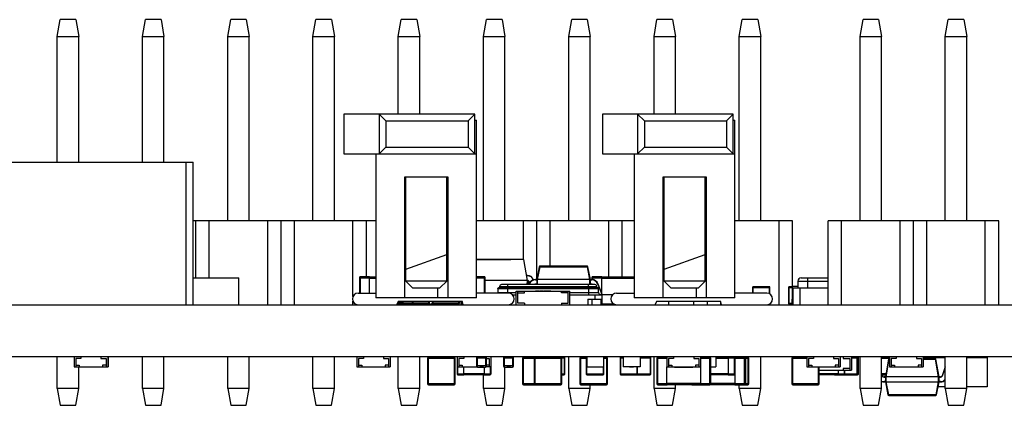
# Model space of a CAD drawing. Header units: millimetres. Extents: x 134 to 283, y 142 to 332.
# Tile 90 of 145: x 184 to 213, y 230 to 241. Entities that reach past the tile are written whole.
import ezdxf

# ---------------------------------------------------------------- set-up
doc = ezdxf.new("R2010")
doc.units = ezdxf.units.MM
doc.header["$LTSCALE"] = 0.1
doc.layers.get('0').update_dxf_attribs({"linetype": 'CONTINUOUS'})

msp = doc.modelspace()

# ---------------------------------------------------------------- linework, layer by layer
at = {"color": 7, "linetype": 'Continuous'}
for p, q in [((184.888, 240.869), (184.976, 241.369)), ((185.44, 241.369), (184.976, 241.369)), ((185.44, 241.369), (185.528, 240.869)), ((187.428, 240.869), (187.516, 241.369)), ((187.98, 241.369), (187.516, 241.369)), ((187.98, 241.369), (188.068, 240.869)), ((189.968, 240.869), (190.056, 241.369)), ((190.52, 241.369), (190.056, 241.369)), ((190.52, 241.369), (190.608, 240.869)), ((192.508, 240.869), (192.596, 241.369)), ((193.06, 241.369), (192.596, 241.369)), ((193.06, 241.369), (193.148, 240.869)), ((195.048, 240.869), (195.136, 241.369)), ((195.6, 241.369), (195.136, 241.369)), ((195.6, 241.369), (195.688, 240.869)), ((197.588, 240.869), (197.676, 241.369)), ((198.14, 241.369), (197.676, 241.369)), ((198.14, 241.369), (198.228, 240.869)), ((200.128, 240.869), (200.216, 241.369)), ((200.68, 241.369), (200.216, 241.369)), ((200.68, 241.369), (200.768, 240.869)), ((202.668, 240.869), (202.756, 241.369)), ((203.22, 241.369), (202.756, 241.369)), ((203.22, 241.369), (203.308, 240.869)), ((205.208, 240.869), (205.296, 241.369)), ((205.76, 241.369), (205.296, 241.369)), ((205.76, 241.369), (205.848, 240.869)), ((208.808, 240.869), (208.896, 241.369)), ((209.36, 241.369), (208.896, 241.369)), ((209.36, 241.369), (209.448, 240.869)), ((211.348, 240.869), (211.436, 241.369)), ((211.9, 241.369), (211.436, 241.369)), ((211.9, 241.369), (211.988, 240.869)), ((184.888, 237.119), (184.888, 240.869)), ((184.888, 240.869), (185.528, 240.869)), ((185.528, 237.119), (185.528, 240.869)), ((187.428, 237.119), (187.428, 240.869)), ((187.428, 240.869), (188.068, 240.869)), ((188.068, 237.119), (188.068, 240.869)), ((189.968, 235.369), (189.968, 240.869)), ((189.968, 240.869), (190.608, 240.869)), ((190.608, 235.369), (190.608, 240.869)), ((192.508, 235.369), (192.508, 240.869)), ((192.508, 240.869), (193.148, 240.869)), ((193.148, 235.369), (193.148, 240.869)), ((195.048, 238.549), (195.048, 240.869)), ((195.048, 240.869), (195.688, 240.869)), ((195.688, 238.549), (195.688, 240.869)), ((197.588, 240.869), (198.228, 240.869)), ((197.588, 235.369), (197.588, 240.869)), ((198.228, 235.369), (198.228, 240.869)), ((200.128, 240.869), (200.768, 240.869)), ((200.128, 235.369), (200.128, 240.869)), ((200.768, 235.369), (200.768, 240.869)), ((202.668, 240.869), (203.308, 240.869)), ((202.668, 238.549), (202.668, 240.869)), ((203.308, 238.549), (203.308, 240.869)), ((205.208, 240.869), (205.848, 240.869)), ((205.208, 235.369), (205.208, 240.869)), ((205.848, 235.369), (205.848, 240.869)), ((208.808, 240.869), (209.448, 240.869)), ((208.808, 235.369), (208.808, 240.869)), ((209.448, 235.369), (209.448, 240.869)), ((211.348, 240.869), (211.988, 240.869)), ((211.348, 235.369), (211.348, 240.869)), ((211.988, 235.369), (211.988, 240.869)), ((197.331, 238.549), (193.431, 238.549)), ((193.431, 238.549), (193.431, 237.369)), ((194.481, 238.549), (194.481, 237.369)), ((194.481, 238.549), (194.681, 238.349)), ((197.131, 238.349), (197.331, 238.549)), ((197.331, 237.369), (197.331, 238.549)), ((205.031, 238.549), (201.131, 238.549)), ((201.131, 238.549), (201.131, 237.369)), ((202.181, 238.549), (202.381, 238.349)), ((202.181, 238.549), (202.181, 237.369)), ((204.831, 238.349), (205.031, 238.549)), ((205.031, 237.369), (205.031, 238.549)), ((194.681, 238.349), (197.131, 238.349)), ((194.681, 238.349), (194.681, 237.569)), ((197.131, 238.349), (197.131, 237.569)), ((197.331, 238.369), (197.381, 238.369)), ((197.381, 233.069), (197.381, 238.369)), ((202.381, 238.349), (204.831, 238.349)), ((202.381, 238.349), (202.381, 237.569)), ((204.831, 238.349), (204.831, 237.569)), ((205.031, 238.369), (205.081, 238.369)), ((205.081, 233.069), (205.081, 238.369)), ((193.431, 237.369), (197.381, 237.369)), ((194.381, 237.369), (194.381, 233.069)), ((194.481, 237.369), (194.681, 237.569)), ((194.681, 237.569), (197.131, 237.569)), ((197.131, 237.569), (197.331, 237.369)), ((201.131, 237.369), (205.081, 237.369)), ((202.081, 237.369), (202.081, 233.069)), ((202.181, 237.369), (202.381, 237.569)), ((202.381, 237.569), (204.831, 237.569)), ((204.831, 237.569), (205.031, 237.369)), ((182.633, 237.119), (188.933, 237.119)), ((188.73, 232.869), (188.73, 237.119)), ((188.933, 232.869), (188.933, 237.119)), ((196.531, 236.669), (195.231, 236.669)), ((195.231, 236.669), (195.231, 233.069)), ((195.271, 233.569), (195.271, 236.669)), ((196.491, 233.569), (196.491, 236.669)), ((196.531, 233.069), (196.531, 236.669)), ((204.231, 236.669), (202.931, 236.669)), ((202.931, 236.669), (202.931, 233.069)), ((202.971, 233.569), (202.971, 236.669)), ((204.191, 233.569), (204.191, 236.669)), ((204.231, 233.069), (204.231, 236.669)), ((194.381, 235.369), (188.933, 235.369)), ((189.018, 233.669), (189.018, 235.369)), ((189.418, 233.669), (189.418, 235.369)), ((191.158, 232.869), (191.158, 235.369)), ((191.558, 232.869), (191.558, 235.369)), ((191.958, 232.869), (191.958, 235.369)), ((193.698, 233.111), (193.698, 235.369)), ((194.098, 233.704), (194.098, 235.369)), ((202.081, 235.369), (197.381, 235.369)), ((198.778, 234.218), (198.778, 235.369)), ((199.178, 233.641), (199.178, 235.369)), ((199.578, 234.019), (199.578, 235.369)), ((201.318, 233.694), (201.318, 235.369)), ((201.718, 233.694), (201.718, 235.369)), ((206.798, 235.369), (205.081, 235.369)), ((206.398, 232.869), (206.398, 235.369)), ((206.798, 233.409), (206.798, 235.369)), ((212.938, 235.369), (207.858, 235.369)), ((207.858, 232.869), (207.858, 235.369)), ((208.258, 232.869), (208.258, 235.369)), ((209.998, 232.869), (209.998, 235.369)), ((210.398, 232.869), (210.398, 235.369)), ((210.798, 232.869), (210.798, 235.369)), ((212.538, 232.869), (212.538, 235.369)), ((212.938, 232.869), (212.938, 235.369)), ((195.271, 235.069), (195.231, 235.069)), ((202.971, 235.069), (202.931, 235.069)), ((195.271, 233.929), (196.491, 234.369)), ((196.491, 234.369), (196.531, 234.369)), ((197.381, 234.219), (198.401, 234.219)), ((198.791, 234.218), (197.381, 234.218)), ((198.901, 233.594), (198.791, 234.218)), ((202.971, 233.929), (204.191, 234.369)), ((204.191, 234.369), (204.231, 234.369)), ((199.247, 233.998), (199.173, 233.619)), ((199.198, 233.619), (199.272, 233.998)), ((200.675, 234.019), (199.272, 234.019)), ((199.272, 233.998), (199.272, 234.019)), ((199.272, 233.998), (200.675, 233.998)), ((200.675, 234.019), (200.675, 233.998)), ((200.675, 233.998), (200.749, 233.619)), ((200.773, 233.619), (200.7, 233.998)), ((188.933, 233.669), (190.298, 233.669)), ((190.298, 232.869), (190.298, 233.669)), ((193.894, 233.674), (194.194, 233.674)), ((193.894, 233.674), (193.894, 233.214)), ((194.194, 233.704), (193.924, 233.704)), ((193.924, 233.214), (193.924, 233.704)), ((194.194, 233.214), (194.194, 233.704)), ((194.381, 233.694), (194.194, 233.694)), ((194.194, 233.664), (194.381, 233.664)), ((196.491, 233.569), (195.271, 233.569)), ((195.471, 233.369), (195.271, 233.569)), ((196.291, 233.369), (196.491, 233.569)), ((197.603, 233.704), (197.381, 233.704)), ((197.381, 233.674), (197.633, 233.674)), ((197.603, 233.704), (197.603, 233.214)), ((197.633, 233.214), (197.633, 233.674)), ((198.901, 233.594), (197.633, 233.594)), ((198.901, 233.744), (198.874, 233.744)), ((198.89, 233.469), (198.901, 233.594)), ((198.926, 233.569), (198.926, 233.469)), ((199.173, 233.619), (199.134, 233.619)), ((199.134, 233.609), (199.134, 233.619)), ((199.134, 233.609), (199.173, 233.609)), ((199.173, 233.619), (199.173, 233.469)), ((200.748, 233.619), (199.198, 233.619)), ((199.198, 233.469), (199.198, 233.619)), ((200.748, 233.619), (200.748, 233.469)), ((200.812, 233.619), (200.773, 233.619)), ((200.773, 233.469), (200.773, 233.619)), ((200.773, 233.609), (200.812, 233.609)), ((200.812, 233.619), (200.812, 233.609)), ((200.813, 233.674), (201.113, 233.674)), ((200.813, 233.674), (200.813, 233.619)), ((201.113, 233.704), (200.843, 233.704)), ((200.843, 233.616), (200.843, 233.704)), ((201.113, 233.186), (201.113, 233.704)), ((202.081, 233.694), (201.113, 233.694)), ((201.113, 233.664), (202.081, 233.664)), ((204.191, 233.569), (202.971, 233.569)), ((203.171, 233.369), (202.971, 233.569)), ((203.991, 233.369), (204.191, 233.569)), ((206.955, 233.569), (207.858, 233.569)), ((206.955, 233.569), (206.955, 233.369)), ((207.055, 233.669), (207.858, 233.669)), ((207.255, 233.369), (207.255, 233.669)), ((195.471, 233.369), (196.291, 233.369)), ((196.231, 233.069), (196.231, 233.369)), ((198.017, 233.349), (201.017, 233.349)), ((198.017, 233.349), (198.017, 233.234)), ((198.017, 233.234), (198.564, 233.234)), ((200.997, 233.369), (198.037, 233.369)), ((198.067, 233.409), (200.967, 233.409)), ((198.067, 233.409), (198.067, 233.389)), ((198.067, 233.389), (200.967, 233.389)), ((200.907, 233.469), (198.127, 233.469)), ((198.308, 233.479), (198.708, 233.479)), ((198.308, 233.469), (198.308, 233.479)), ((198.317, 233.369), (198.317, 233.469)), ((198.317, 233.234), (198.317, 233.349)), ((198.317, 233.214), (198.317, 233.234)), ((198.564, 233.269), (200.164, 233.269)), ((198.564, 232.869), (198.564, 233.269)), ((198.614, 232.919), (198.614, 233.269)), ((198.708, 233.469), (198.708, 233.479)), ((198.814, 233.219), (198.814, 233.269)), ((198.942, 233.484), (198.936, 233.469)), ((198.942, 233.484), (198.951, 233.48)), ((198.947, 233.469), (198.951, 233.48)), ((199.173, 233.479), (199.134, 233.479)), ((199.134, 233.469), (199.134, 233.479)), ((199.24, 233.27), (199.138, 233.27)), ((199.138, 233.27), (199.138, 233.269)), ((199.189, 233.27), (199.189, 233.269)), ((199.24, 233.27), (199.24, 233.269)), ((199.357, 233.27), (199.256, 233.27)), ((199.256, 233.27), (199.256, 233.269)), ((199.266, 233.27), (199.266, 233.269)), ((199.305, 233.27), (199.305, 233.269)), ((199.342, 233.27), (199.342, 233.269)), ((199.357, 233.27), (199.357, 233.269)), ((199.473, 233.27), (199.372, 233.27)), ((199.372, 233.27), (199.372, 233.269)), ((199.422, 233.27), (199.422, 233.269)), ((199.473, 233.27), (199.473, 233.269)), ((199.591, 233.27), (199.488, 233.27)), ((199.488, 233.27), (199.488, 233.269)), ((199.51, 233.27), (199.51, 233.269)), ((199.537, 233.27), (199.537, 233.269)), ((199.591, 233.27), (199.591, 233.269)), ((199.914, 233.219), (199.914, 233.269)), ((200.114, 232.919), (200.114, 233.269)), ((200.164, 232.869), (200.164, 233.269)), ((200.164, 233.234), (201.017, 233.234)), ((200.717, 233.369), (200.717, 233.469)), ((200.717, 233.349), (200.717, 233.234)), ((200.812, 233.479), (200.773, 233.479)), ((200.812, 233.479), (200.812, 233.469)), ((200.967, 233.389), (200.967, 233.409)), ((200.996, 233.48), (201.005, 233.484)), ((200.996, 233.48), (201.109, 233.169)), ((201.12, 233.169), (201.005, 233.484)), ((201.017, 233.234), (201.017, 233.349)), ((203.171, 233.369), (203.991, 233.369)), ((203.931, 233.069), (203.931, 233.369)), ((205.603, 233.384), (206.123, 233.384)), ((205.603, 233.384), (205.603, 233.214)), ((206.103, 233.404), (205.623, 233.404)), ((205.623, 233.214), (205.623, 233.404)), ((206.103, 233.404), (206.103, 233.196)), ((206.123, 233.186), (206.123, 233.384)), ((206.678, 233.384), (206.794, 233.384)), ((206.678, 233.384), (206.678, 232.904)), ((206.794, 233.404), (206.698, 233.404)), ((206.698, 232.884), (206.698, 233.404)), ((206.955, 233.409), (206.794, 233.409)), ((206.794, 232.899), (206.794, 233.409)), ((206.813, 233.369), (207.858, 233.369)), ((206.813, 232.869), (206.813, 233.369)), ((207.013, 233.369), (207.013, 232.869)), ((193.698, 232.869), (193.698, 232.972)), ((193.854, 233.214), (194.381, 233.214)), ((197.381, 233.069), (194.381, 233.069)), ((195.052, 232.973), (194.992, 232.869)), ((195.052, 232.973), (196.949, 232.973)), ((195.194, 232.869), (195.194, 232.973)), ((195.464, 232.973), (195.464, 232.884)), ((195.494, 232.914), (195.494, 232.973)), ((195.953, 232.973), (195.953, 232.884)), ((195.983, 232.914), (195.983, 232.973)), ((196.055, 232.973), (196.055, 232.914)), ((196.085, 232.884), (196.085, 232.973)), ((196.845, 232.973), (196.845, 232.884)), ((196.875, 232.914), (196.875, 232.973)), ((196.918, 232.869), (196.918, 232.973)), ((196.983, 232.869), (196.949, 232.973)), ((198.33, 233.214), (197.381, 233.214)), ((198.455, 233.159), (198.564, 233.159)), ((198.614, 233.219), (198.814, 233.219)), ((200.114, 233.219), (199.914, 233.219)), ((200.164, 233.159), (201.117, 233.159)), ((200.697, 233.039), (201.117, 233.039)), ((200.697, 233.039), (200.697, 232.869)), ((200.817, 233.039), (200.817, 232.869)), ((200.917, 233.039), (200.917, 233.159)), ((201.055, 233.169), (201.44, 233.169)), ((201.087, 233.039), (201.087, 232.869)), ((201.117, 233.159), (201.117, 232.869)), ((201.554, 233.214), (202.081, 233.214)), ((205.081, 233.069), (202.081, 233.069)), ((202.752, 232.973), (202.692, 232.869)), ((202.752, 232.973), (204.649, 232.973)), ((203.112, 232.869), (203.112, 232.973)), ((203.858, 232.869), (203.858, 232.973)), ((204.258, 232.869), (204.258, 232.973)), ((204.683, 232.869), (204.649, 232.973)), ((204.658, 232.869), (204.658, 232.947)), ((206.03, 233.214), (205.081, 233.214)), ((206.794, 233.039), (206.784, 233.039)), ((206.784, 232.869), (206.784, 233.039)), ((148.898, 232.869), (236.568, 232.869)), ((195.006, 232.894), (195.194, 232.894)), ((195.194, 232.924), (195.024, 232.924)), ((195.983, 232.914), (195.194, 232.914)), ((195.194, 232.884), (195.953, 232.884)), ((195.701, 232.884), (195.701, 232.869)), ((196.875, 232.914), (196.055, 232.914)), ((196.085, 232.884), (196.845, 232.884)), ((196.238, 232.869), (196.238, 232.884)), ((196.418, 232.869), (196.418, 232.884)), ((196.969, 232.914), (196.918, 232.914)), ((196.918, 232.884), (196.978, 232.884)), ((198.814, 232.919), (198.614, 232.919)), ((198.814, 232.919), (198.814, 232.869)), ((199.914, 232.919), (200.114, 232.919)), ((199.914, 232.919), (199.914, 232.869)), ((201.459, 232.889), (201.117, 232.889)), ((201.362, 232.889), (201.361, 232.869)), ((201.371, 232.869), (201.372, 232.889)), ((201.459, 232.869), (201.459, 232.899)), ((206.784, 232.904), (206.678, 232.904)), ((206.698, 232.884), (206.784, 232.884)), ((206.813, 232.899), (206.794, 232.899)), ((233.907, 231.316), (148.898, 231.316)), ((184.888, 230.369), (184.888, 231.316)), ((185.391, 231.316), (185.391, 231.016)), ((185.441, 231.266), (185.441, 231.016)), ((185.591, 231.266), (185.441, 231.266)), ((185.591, 231.316), (185.591, 231.266)), ((186.191, 231.316), (186.191, 231.266)), ((186.191, 231.266), (186.341, 231.266)), ((186.341, 231.266), (186.341, 231.016)), ((186.391, 231.316), (186.391, 231.016)), ((186.409, 231.316), (186.409, 231.016)), ((187.428, 230.369), (187.428, 231.316)), ((188.068, 230.369), (188.068, 231.316)), ((189.968, 230.369), (189.968, 231.316)), ((190.608, 230.369), (190.608, 231.316)), ((192.508, 230.369), (192.508, 231.316)), ((193.148, 230.369), (193.148, 231.316)), ((193.81, 231.316), (193.81, 231.016)), ((193.81, 231.316), (193.81, 231.016)), ((194.01, 231.266), (193.86, 231.266)), ((193.86, 231.266), (193.86, 231.016)), ((194.01, 231.316), (194.01, 231.266)), ((194.61, 231.316), (194.61, 231.266)), ((194.61, 231.266), (194.76, 231.266)), ((194.76, 231.266), (194.76, 231.016)), ((194.81, 231.316), (194.81, 231.016)), ((195.048, 230.369), (195.048, 231.316)), ((195.688, 230.369), (195.688, 231.316)), ((195.921, 231.27), (196.741, 231.27)), ((195.921, 231.27), (195.921, 230.51)), ((196.711, 231.3), (195.951, 231.3)), ((195.951, 230.48), (195.951, 231.3)), ((196.711, 231.3), (196.711, 230.48)), ((196.741, 230.51), (196.741, 231.27)), ((196.801, 231.316), (196.801, 230.8)), ((196.802, 231.28), (196.804, 231.28)), ((196.802, 231.28), (196.802, 230.8)), ((196.804, 231.316), (196.804, 230.8)), ((197.004, 231.266), (196.854, 231.266)), ((196.854, 231.266), (196.854, 231.016)), ((197.004, 231.316), (197.004, 231.266)), ((197.375, 231.285), (197.68, 231.285)), ((197.375, 231.285), (197.375, 231.042)), ((197.406, 231.011), (197.406, 231.316)), ((197.65, 231.316), (197.65, 231.011)), ((197.68, 231.042), (197.68, 231.285)), ((197.68, 231.266), (197.754, 231.266)), ((197.754, 231.266), (197.754, 231.016)), ((197.804, 231.316), (197.804, 230.8)), ((198.18, 231.285), (198.485, 231.285)), ((198.18, 231.285), (198.18, 231.042)), ((198.211, 231.011), (198.211, 231.316)), ((198.455, 231.316), (198.455, 231.011)), ((198.485, 231.042), (198.485, 231.285)), ((198.751, 231.27), (199.92, 231.27)), ((198.751, 231.27), (198.751, 230.51)), ((199.991, 231.3), (198.781, 231.3)), ((198.781, 230.48), (198.781, 231.3)), ((199.1, 231.27), (199.1, 230.51)), ((199.13, 230.48), (199.13, 231.3)), ((199.89, 231.3), (199.89, 230.48)), ((199.918, 231.28), (200.011, 231.28)), ((199.92, 230.51), (199.92, 231.27)), ((199.991, 231.3), (199.991, 230.78)), ((200.011, 230.8), (200.011, 231.28)), ((200.128, 230.369), (200.128, 231.316)), ((200.462, 231.27), (200.651, 231.27)), ((200.462, 231.27), (200.462, 230.51)), ((200.662, 231.3), (200.492, 231.3)), ((200.492, 230.48), (200.492, 231.3)), ((200.651, 231.28), (200.662, 231.28)), ((200.651, 231.28), (200.651, 230.8)), ((200.662, 231.316), (200.662, 231.016)), ((201.162, 231.316), (201.162, 231.016)), ((201.252, 231.3), (201.162, 231.3)), ((201.162, 231.28), (201.171, 231.28)), ((201.171, 230.8), (201.171, 231.28)), ((201.171, 231.27), (201.282, 231.27)), ((201.252, 231.3), (201.252, 230.48)), ((201.282, 230.51), (201.282, 231.27)), ((201.656, 231.28), (201.751, 231.28)), ((201.656, 231.28), (201.656, 230.8)), ((201.751, 231.3), (201.676, 231.3)), ((201.676, 230.78), (201.676, 231.3)), ((201.751, 231.316), (201.751, 231.016)), ((202.251, 231.316), (202.251, 231.016)), ((202.554, 231.3), (202.251, 231.3)), ((202.251, 231.28), (202.574, 231.28)), ((202.554, 231.3), (202.554, 230.78)), ((202.574, 230.8), (202.574, 231.28)), ((202.668, 230.369), (202.668, 231.316)), ((202.75, 231.27), (203.05, 231.27)), ((202.75, 231.27), (202.75, 230.51)), ((203.05, 231.3), (202.78, 231.3)), ((202.78, 230.48), (202.78, 231.3)), ((203.01, 231.316), (203.01, 231.3)), ((203.05, 231.316), (203.05, 231.016)), ((203.05, 231.316), (203.05, 231.016)), ((203.25, 231.266), (203.1, 231.266)), ((203.1, 231.266), (203.1, 231.016)), ((203.25, 231.316), (203.25, 231.266)), ((203.85, 231.316), (203.85, 231.266)), ((203.85, 231.266), (204, 231.266)), ((204, 231.266), (204, 231.016)), ((204.05, 231.316), (204.05, 231.016)), ((204.33, 231.3), (204.05, 231.3)), ((204.05, 231.27), (204.36, 231.27)), ((204.32, 231.3), (204.32, 230.48)), ((204.33, 231.3), (204.33, 231.298)), ((204.35, 230.51), (204.35, 231.27)), ((204.36, 230.51), (204.36, 231.27)), ((204.511, 231.316), (204.511, 231.016)), ((204.881, 231.29), (204.511, 231.29)), ((204.511, 231.27), (204.881, 231.27)), ((205.061, 231.3), (204.881, 231.3)), ((204.881, 231.3), (204.881, 230.78)), ((204.881, 231.28), (205.081, 231.28)), ((205.061, 231.3), (205.061, 230.78)), ((205.081, 231.29), (205.079, 231.29)), ((205.461, 231.3), (205.081, 231.3)), ((205.081, 231.3), (205.081, 230.48)), ((205.081, 231.27), (205.491, 231.27)), ((205.208, 231.3), (205.208, 231.316)), ((205.351, 231.3), (205.351, 230.48)), ((205.371, 231.3), (205.371, 231.293)), ((205.381, 230.51), (205.381, 231.27)), ((205.401, 230.51), (205.401, 231.27)), ((205.461, 231.3), (205.461, 230.48)), ((205.491, 230.51), (205.491, 231.27)), ((205.848, 230.369), (205.848, 231.316)), ((206.771, 231.27), (207.218, 231.27)), ((206.771, 231.27), (206.771, 230.51)), ((207.218, 231.3), (206.801, 231.3)), ((206.801, 230.48), (206.801, 231.3)), ((206.956, 231.316), (206.956, 231.3)), ((207.206, 231.316), (207.206, 231.3)), ((207.218, 231.316), (207.218, 231.016)), ((207.418, 231.266), (207.268, 231.266)), ((207.268, 231.266), (207.268, 231.016)), ((207.418, 231.316), (207.418, 231.266)), ((208.018, 231.316), (208.018, 231.266)), ((208.018, 231.266), (208.168, 231.266)), ((208.168, 231.266), (208.168, 231.016)), ((208.218, 231.316), (208.218, 231.016)), ((208.306, 231.316), (208.306, 231.266)), ((208.306, 231.266), (208.506, 231.266)), ((208.506, 231.266), (208.506, 230.916)), ((208.556, 231.316), (208.556, 230.916)), ((208.736, 231.3), (208.556, 231.3)), ((208.556, 231.28), (208.756, 231.28)), ((208.708, 231.3), (208.708, 230.78)), ((208.728, 230.8), (208.728, 231.28)), ((208.736, 231.3), (208.736, 230.78)), ((208.756, 230.8), (208.756, 231.28)), ((208.808, 230.369), (208.808, 231.316)), ((209.448, 230.369), (209.448, 231.316)), ((209.687, 231.3), (209.448, 231.3)), ((209.687, 231.29), (209.448, 231.29)), ((209.448, 231.27), (209.687, 231.27)), ((209.655, 231.245), (209.561, 230.716)), ((209.586, 230.716), (209.679, 231.245)), ((209.687, 231.266), (209.679, 231.266)), ((209.679, 231.245), (209.679, 231.266)), ((209.679, 231.245), (209.687, 231.245)), ((209.687, 231.316), (209.687, 231.016)), ((209.887, 231.266), (209.737, 231.266)), ((209.737, 231.266), (209.737, 231.016)), ((209.887, 231.316), (209.887, 231.266)), ((210.487, 231.316), (210.487, 231.266)), ((210.487, 231.266), (210.637, 231.266)), ((210.637, 231.266), (210.637, 231.016)), ((210.687, 231.316), (210.687, 231.016)), ((211.011, 231.3), (210.687, 231.3)), ((210.687, 231.296), (211.348, 231.296)), ((211.043, 231.266), (210.687, 231.266)), ((210.687, 231.245), (211.043, 231.245)), ((211.011, 231.316), (211.011, 231.296)), ((211.043, 231.266), (211.043, 231.245)), ((211.043, 231.245), (211.137, 230.716)), ((211.161, 230.716), (211.068, 231.245)), ((211.211, 231.316), (211.211, 231.296)), ((211.348, 230.369), (211.348, 231.316)), ((211.988, 230.369), (211.988, 231.316)), ((211.988, 231.296), (212.594, 231.296)), ((212.011, 231.316), (212.011, 231.296)), ((212.025, 231.316), (212.025, 231.296)), ((212.225, 231.316), (212.225, 231.296)), ((212.594, 231.296), (212.594, 230.416)), ((185.391, 231.016), (186.409, 231.016)), ((185.441, 231.066), (185.541, 231.066)), ((185.528, 230.369), (185.528, 231.016)), ((185.541, 231.066), (185.541, 231.016)), ((185.713, 231.015), (185.713, 231.016)), ((185.713, 231.015), (186.088, 231.015)), ((185.793, 231.016), (185.793, 231.015)), ((185.804, 231.015), (185.804, 231.016)), ((185.845, 231.015), (185.845, 231.016)), ((185.885, 231.015), (185.885, 231.016)), ((185.886, 231.015), (185.886, 231.016)), ((185.897, 231.015), (185.897, 231.016)), ((185.914, 231.015), (185.914, 231.016)), ((185.929, 231.015), (185.929, 231.016)), ((185.981, 231.015), (185.981, 231.016)), ((185.991, 231.015), (185.991, 231.016)), ((186.031, 231.015), (186.031, 231.016)), ((186.072, 231.015), (186.072, 231.016)), ((186.088, 231.015), (186.088, 231.016)), ((186.241, 231.066), (186.241, 231.016)), ((186.341, 231.066), (186.241, 231.066)), ((193.81, 231.016), (194.81, 231.016)), ((193.86, 231.066), (193.96, 231.066)), ((193.96, 231.066), (193.96, 231.016)), ((194.129, 231.015), (194.129, 231.016)), ((194.129, 231.015), (194.212, 231.015)), ((194.17, 231.015), (194.17, 231.016)), ((194.211, 231.015), (194.211, 231.016)), ((194.212, 231.016), (194.212, 231.015)), ((194.221, 231.015), (194.221, 231.016)), ((194.221, 231.015), (194.305, 231.015)), ((194.275, 231.015), (194.275, 231.016)), ((194.287, 231.015), (194.287, 231.016)), ((194.305, 231.015), (194.305, 231.016)), ((194.315, 231.015), (194.315, 231.016)), ((194.315, 231.015), (194.399, 231.015)), ((194.316, 231.015), (194.316, 231.016)), ((194.357, 231.015), (194.357, 231.016)), ((194.397, 231.015), (194.397, 231.016)), ((194.399, 231.015), (194.399, 231.016)), ((194.408, 231.016), (194.408, 231.015)), ((194.408, 231.015), (194.491, 231.015)), ((194.411, 231.016), (194.411, 231.015)), ((194.451, 231.015), (194.451, 231.016)), ((194.489, 231.015), (194.489, 231.016)), ((194.491, 231.015), (194.491, 231.016)), ((194.76, 231.066), (194.66, 231.066)), ((194.66, 231.066), (194.66, 231.016)), ((196.801, 231.016), (196.802, 231.016)), ((196.804, 231.016), (197.389, 231.016)), ((196.824, 230.78), (196.824, 231.016)), ((196.854, 231.066), (196.954, 231.066)), ((196.954, 231.066), (196.954, 231.016)), ((197.004, 230.78), (197.004, 231.016)), ((197.124, 231.015), (197.124, 231.016)), ((197.124, 231.015), (197.205, 231.015)), ((197.164, 231.015), (197.164, 231.016)), ((197.205, 231.015), (197.205, 231.016)), ((197.215, 231.015), (197.215, 231.016)), ((197.215, 231.015), (197.299, 231.015)), ((197.269, 231.015), (197.269, 231.016)), ((197.281, 231.015), (197.281, 231.016)), ((197.299, 231.015), (197.299, 231.016)), ((197.31, 231.015), (197.31, 231.016)), ((197.31, 231.015), (197.391, 231.015)), ((197.351, 231.015), (197.351, 231.016)), ((197.68, 231.042), (197.375, 231.042)), ((197.406, 231.011), (197.65, 231.011)), ((197.477, 231.008), (197.477, 231.011)), ((197.584, 231.008), (197.477, 231.008)), ((197.522, 231.008), (197.522, 231.011)), ((197.54, 231.011), (197.54, 231.008)), ((197.584, 231.011), (197.584, 231.008)), ((197.604, 231.011), (197.604, 230.78)), ((197.804, 231.016), (197.666, 231.016)), ((197.754, 231.066), (197.68, 231.066)), ((197.784, 231.016), (197.784, 230.78)), ((198.485, 231.042), (198.18, 231.042)), ((198.211, 231.011), (198.455, 231.011)), ((198.228, 230.369), (198.228, 231.011)), ((198.283, 231.008), (198.283, 231.011)), ((198.389, 231.008), (198.283, 231.008)), ((198.327, 231.008), (198.327, 231.011)), ((198.345, 231.011), (198.345, 231.008)), ((198.389, 231.011), (198.389, 231.008)), ((200.662, 231.016), (201.162, 231.016)), ((200.671, 230.78), (200.671, 231.016)), ((200.857, 231.015), (200.857, 231.016)), ((200.857, 231.015), (200.977, 231.015)), ((200.916, 231.015), (200.916, 231.016)), ((200.977, 231.015), (200.977, 231.016)), ((201.151, 231.016), (201.151, 230.78)), ((202.251, 231.016), (201.751, 231.016)), ((201.936, 231.015), (201.936, 231.016)), ((201.936, 231.015), (202.056, 231.015)), ((201.971, 231.015), (201.971, 231.016)), ((202.011, 231.015), (202.011, 231.016)), ((202.018, 231.016), (202.018, 231.015)), ((202.04, 231.015), (202.04, 231.016)), ((202.054, 231.015), (202.054, 231.016)), ((202.056, 231.015), (202.056, 231.016)), ((202.156, 231.016), (202.156, 230.78)), ((202.176, 230.8), (202.176, 231.016)), ((203.05, 231.016), (204.05, 231.016)), ((203.05, 230.48), (203.05, 231.016)), ((203.1, 231.066), (203.2, 231.066)), ((203.2, 231.066), (203.2, 231.016)), ((203.276, 231.011), (203.276, 231.016)), ((203.276, 231.011), (203.824, 231.011)), ((203.306, 231.016), (203.306, 231.011)), ((203.369, 231.011), (203.369, 231.008)), ((203.443, 231.008), (203.369, 231.008)), ((203.37, 231.015), (203.37, 231.016)), ((203.37, 231.015), (203.452, 231.015)), ((203.406, 231.011), (203.406, 231.008)), ((203.41, 231.015), (203.41, 231.016)), ((203.443, 231.008), (203.443, 231.011)), ((203.451, 231.015), (203.451, 231.016)), ((203.452, 231.016), (203.452, 231.015)), ((203.461, 231.015), (203.461, 231.016)), ((203.461, 231.015), (203.545, 231.015)), ((203.467, 231.011), (203.467, 231.008)), ((203.544, 231.008), (203.467, 231.008)), ((203.47, 231.008), (203.47, 231.011)), ((203.507, 231.008), (203.507, 231.011)), ((203.515, 231.015), (203.515, 231.016)), ((203.527, 231.015), (203.527, 231.016)), ((203.544, 231.008), (203.544, 231.011)), ((203.545, 231.015), (203.545, 231.016)), ((203.555, 231.015), (203.555, 231.016)), ((203.555, 231.015), (203.639, 231.015)), ((203.556, 231.015), (203.556, 231.016)), ((203.574, 231.011), (203.574, 231.008)), ((203.648, 231.008), (203.574, 231.008)), ((203.597, 231.015), (203.597, 231.016)), ((203.61, 231.011), (203.61, 231.008)), ((203.637, 231.015), (203.637, 231.016)), ((203.639, 231.015), (203.639, 231.016)), ((203.648, 231.016), (203.648, 231.015)), ((203.648, 231.015), (203.731, 231.015)), ((203.648, 231.008), (203.648, 231.011)), ((203.651, 231.016), (203.651, 231.015)), ((203.676, 231.008), (203.676, 231.011)), ((203.75, 231.008), (203.676, 231.008)), ((203.685, 231.008), (203.685, 231.011)), ((203.691, 231.015), (203.691, 231.016)), ((203.722, 231.008), (203.722, 231.011)), ((203.729, 231.015), (203.729, 231.016)), ((203.731, 231.015), (203.731, 231.016)), ((203.739, 231.011), (203.739, 231.008)), ((203.75, 231.008), (203.75, 231.011)), ((203.794, 231.016), (203.794, 231.011)), ((203.824, 231.016), (203.824, 231.011)), ((204, 231.066), (203.9, 231.066)), ((203.9, 231.066), (203.9, 231.016)), ((204.05, 231.016), (204.05, 230.48)), ((204.36, 231.016), (204.511, 231.016)), ((207.218, 231.016), (208.218, 231.016)), ((207.268, 231.066), (207.368, 231.066)), ((207.368, 231.066), (207.368, 231.016)), ((207.537, 231.015), (207.537, 231.016)), ((207.537, 231.015), (207.619, 231.015)), ((207.561, 231.015), (207.561, 230.48)), ((207.578, 231.015), (207.578, 231.016)), ((207.591, 230.51), (207.591, 231.015)), ((207.591, 230.916), (208.556, 230.916)), ((207.591, 230.915), (207.632, 230.915)), ((207.61, 230.915), (207.61, 230.916)), ((207.619, 231.015), (207.619, 231.016)), ((207.629, 231.015), (207.629, 231.016)), ((207.629, 231.015), (207.713, 231.015)), ((207.632, 230.915), (207.632, 230.916)), ((207.647, 230.915), (207.647, 230.916)), ((207.647, 230.915), (207.749, 230.915)), ((207.682, 231.015), (207.682, 231.016)), ((207.695, 231.015), (207.695, 231.016)), ((207.698, 230.915), (207.698, 230.916)), ((207.713, 231.015), (207.713, 231.016)), ((207.724, 231.015), (207.724, 231.016)), ((207.724, 231.015), (207.805, 231.015)), ((207.749, 230.915), (207.749, 230.916)), ((207.764, 230.915), (207.764, 230.916)), ((207.764, 230.915), (207.865, 230.915)), ((207.765, 231.015), (207.765, 231.016)), ((207.779, 230.915), (207.779, 230.916)), ((207.805, 231.015), (207.805, 231.016)), ((207.815, 230.915), (207.815, 230.916)), ((207.816, 231.016), (207.816, 231.015)), ((207.816, 231.015), (207.896, 231.015)), ((207.818, 231.016), (207.818, 231.015)), ((207.854, 230.915), (207.854, 230.916)), ((207.859, 231.015), (207.859, 231.016)), ((207.865, 230.915), (207.865, 230.916)), ((207.88, 230.915), (207.88, 230.916)), ((207.88, 230.915), (207.982, 230.915)), ((207.896, 231.015), (207.896, 231.016)), ((207.931, 230.915), (207.931, 230.916)), ((207.982, 230.915), (207.982, 230.916)), ((208.168, 231.066), (208.068, 231.066)), ((208.068, 231.066), (208.068, 231.016)), ((208.153, 230.916), (208.153, 230.78)), ((208.506, 230.966), (208.306, 230.966)), ((208.306, 230.966), (208.306, 230.916)), ((208.333, 230.916), (208.333, 230.78)), ((208.353, 230.8), (208.353, 230.916)), ((209.687, 231.016), (210.687, 231.016)), ((209.737, 231.066), (209.837, 231.066)), ((209.837, 231.066), (209.837, 231.016)), ((210.009, 231.015), (210.009, 231.016)), ((210.009, 231.015), (210.089, 231.015)), ((210.089, 231.016), (210.089, 231.015)), ((210.1, 231.015), (210.1, 231.016)), ((210.1, 231.015), (210.181, 231.015)), ((210.141, 231.015), (210.141, 231.016)), ((210.181, 231.015), (210.181, 231.016)), ((210.192, 231.015), (210.192, 231.016)), ((210.192, 231.015), (210.276, 231.015)), ((210.21, 231.015), (210.21, 231.016)), ((210.225, 231.015), (210.225, 231.016)), ((210.276, 231.015), (210.276, 231.016)), ((210.286, 231.015), (210.286, 231.016)), ((210.286, 231.015), (210.368, 231.015)), ((210.327, 231.015), (210.327, 231.016)), ((210.368, 231.015), (210.368, 231.016)), ((210.637, 231.066), (210.537, 231.066)), ((210.537, 231.066), (210.537, 231.016)), ((211.348, 231.015), (211.252, 230.752)), ((211.261, 230.749), (211.348, 230.986)), ((197.004, 230.8), (196.801, 230.8)), ((196.821, 230.78), (197.004, 230.78)), ((196.822, 230.78), (196.822, 230.781)), ((197.604, 230.81), (197.004, 230.81)), ((197.004, 230.79), (197.604, 230.79)), ((197.588, 230.369), (197.588, 230.79)), ((197.601, 230.79), (197.601, 230.78)), ((197.601, 230.78), (197.784, 230.78)), ((197.602, 230.79), (197.602, 230.78)), ((197.804, 230.8), (197.604, 230.8)), ((200.011, 230.8), (199.92, 230.8)), ((199.92, 230.78), (199.991, 230.78)), ((201.171, 230.8), (200.651, 230.8)), ((200.671, 230.78), (201.151, 230.78)), ((202.574, 230.8), (201.656, 230.8)), ((201.676, 230.78), (202.554, 230.78)), ((204.881, 230.81), (204.36, 230.81)), ((204.36, 230.79), (204.881, 230.79)), ((205.081, 230.8), (204.881, 230.8)), ((204.881, 230.78), (205.061, 230.78)), ((208.153, 230.81), (207.591, 230.81)), ((207.591, 230.79), (208.153, 230.79)), ((208.045, 230.79), (208.045, 230.78)), ((208.045, 230.78), (208.736, 230.78)), ((208.06, 230.79), (208.06, 230.78)), ((208.756, 230.8), (208.153, 230.8)), ((209.471, 230.752), (209.448, 230.815)), ((209.448, 230.786), (209.461, 230.749)), ((209.578, 230.81), (209.449, 230.81)), ((209.457, 230.79), (209.574, 230.79)), ((209.46, 230.78), (209.573, 230.78)), ((209.471, 230.752), (209.461, 230.749)), ((209.561, 230.716), (209.522, 230.716)), ((209.522, 230.706), (209.522, 230.716)), ((209.522, 230.706), (209.561, 230.706)), ((209.561, 230.716), (209.561, 230.566)), ((211.136, 230.716), (209.586, 230.716)), ((209.586, 230.566), (209.586, 230.716)), ((209.586, 230.716), (209.586, 230.716)), ((211.136, 230.716), (211.136, 230.566)), ((211.137, 230.716), (211.136, 230.716)), ((211.2, 230.716), (211.161, 230.716)), ((211.161, 230.566), (211.161, 230.716)), ((211.161, 230.706), (211.2, 230.706)), ((211.2, 230.716), (211.2, 230.706)), ((211.261, 230.749), (211.252, 230.752)), ((184.888, 230.369), (184.976, 229.869)), ((185.528, 230.369), (184.888, 230.369)), ((185.44, 229.869), (185.528, 230.369)), ((188.068, 230.369), (187.428, 230.369)), ((187.428, 230.369), (187.516, 229.869)), ((187.98, 229.869), (188.068, 230.369)), ((190.608, 230.369), (189.968, 230.369)), ((189.968, 230.369), (190.056, 229.869)), ((190.52, 229.869), (190.608, 230.369)), ((193.148, 230.369), (192.508, 230.369)), ((192.508, 230.369), (192.596, 229.869)), ((193.06, 229.869), (193.148, 230.369)), ((195.688, 230.369), (195.048, 230.369)), ((195.048, 230.369), (195.136, 229.869)), ((195.6, 229.869), (195.688, 230.369)), ((196.741, 230.51), (195.921, 230.51)), ((195.951, 230.48), (196.711, 230.48)), ((198.228, 230.369), (197.588, 230.369)), ((197.588, 230.369), (197.676, 229.869)), ((198.14, 229.869), (198.228, 230.369)), ((199.92, 230.51), (198.751, 230.51)), ((198.781, 230.48), (199.89, 230.48)), ((200.768, 230.369), (200.128, 230.369)), ((200.128, 230.369), (200.216, 229.869)), ((201.282, 230.51), (200.462, 230.51)), ((200.492, 230.48), (201.252, 230.48)), ((200.68, 229.869), (200.768, 230.369)), ((200.768, 230.369), (200.768, 230.48)), ((203.308, 230.369), (202.668, 230.369)), ((202.668, 230.369), (202.756, 229.869)), ((203.05, 230.51), (202.75, 230.51)), ((202.78, 230.48), (203.06, 230.48)), ((204.05, 230.52), (203.05, 230.52)), ((203.05, 230.49), (204.05, 230.49)), ((203.06, 230.48), (203.06, 230.49)), ((203.22, 229.869), (203.308, 230.369)), ((203.308, 230.369), (203.308, 230.49)), ((203.811, 230.48), (203.811, 230.49)), ((203.811, 230.48), (204.33, 230.48)), ((204.36, 230.51), (204.05, 230.51)), ((204.33, 230.482), (204.33, 230.48)), ((204.352, 230.49), (205.081, 230.49)), ((205.081, 230.52), (204.36, 230.52)), ((205.491, 230.51), (205.081, 230.51)), ((205.081, 230.48), (205.461, 230.48)), ((205.208, 230.369), (205.208, 230.48)), ((205.848, 230.369), (205.208, 230.369)), ((205.208, 230.369), (205.296, 229.869)), ((205.371, 230.488), (205.371, 230.48)), ((205.76, 229.869), (205.848, 230.369)), ((207.591, 230.51), (206.771, 230.51)), ((206.801, 230.48), (207.561, 230.48)), ((209.448, 230.369), (208.808, 230.369)), ((208.808, 230.369), (208.896, 229.869)), ((209.36, 229.869), (209.448, 230.369)), ((209.561, 230.576), (209.522, 230.576)), ((209.522, 230.566), (209.522, 230.576)), ((209.522, 230.566), (209.561, 230.566)), ((209.561, 230.566), (209.635, 230.186)), ((209.586, 230.566), (211.136, 230.566)), ((209.66, 230.186), (209.586, 230.566)), ((211.137, 230.566), (211.063, 230.186)), ((211.087, 230.186), (211.161, 230.566)), ((211.348, 230.416), (211.132, 230.416)), ((211.2, 230.576), (211.161, 230.576)), ((211.161, 230.566), (211.2, 230.566)), ((211.2, 230.576), (211.2, 230.566)), ((211.988, 230.369), (211.348, 230.369)), ((211.348, 230.369), (211.436, 229.869)), ((211.9, 229.869), (211.988, 230.369)), ((212.594, 230.416), (211.988, 230.416)), ((211.063, 230.186), (209.66, 230.186)), ((209.66, 230.166), (209.66, 230.186)), ((209.66, 230.166), (211.063, 230.166)), ((211.063, 230.186), (211.063, 230.166)), ((184.976, 229.869), (185.44, 229.869)), ((187.516, 229.869), (187.98, 229.869)), ((190.056, 229.869), (190.52, 229.869)), ((192.596, 229.869), (193.06, 229.869)), ((195.136, 229.869), (195.6, 229.869)), ((197.676, 229.869), (198.14, 229.869)), ((200.216, 229.869), (200.68, 229.869)), ((202.756, 229.869), (203.22, 229.869)), ((205.296, 229.869), (205.76, 229.869)), ((208.896, 229.869), (209.36, 229.869)), ((211.436, 229.869), (211.9, 229.869))]:
    msp.add_line(p, q, dxfattribs=at)
at = {"color": 6, "linetype": 'Continuous'}
for p, q in [((198.875, 233.739), (198.901, 233.739)), ((198.901, 233.744), (198.901, 233.739)), ((198.901, 233.599), (198.906, 233.598)), ((198.926, 233.569), (198.931, 233.569)), ((198.931, 233.469), (198.931, 233.569)), ((195.706, 232.874), (195.706, 232.884))]:
    msp.add_line(p, q, dxfattribs=at)
at = {"color": 7, "linetype": 'Continuous'}
for centre, radius, start, end in [((198.782, 234.209), 0.01, 10, 81.8904), ((199.272, 233.994), 0.025, 90, 169), ((200.675, 233.994), 0.025, 11, 90), ((193.924, 233.674), 0.03, 90, 180), ((197.603, 233.674), 0.03, 0, 90), ((198.901, 233.569), 0.175, 13.1432, 90), ((198.891, 233.593), 0.01, 355, 10), ((198.901, 233.569), 0.025, 0, 90), ((199.134, 233.414), 0.205, 90, 160), ((199.134, 233.414), 0.195, 90, 160), ((200.812, 233.414), 0.205, 20, 90), ((200.812, 233.414), 0.195, 20, 90), ((200.843, 233.674), 0.03, 90, 180), ((207.055, 233.569), 0.1, 90, 180), ((198.037, 233.349), 0.02, 108.9681, 126.2078), ((198.047, 233.389), 0.02, 270, 0), ((198.127, 233.409), 0.06, 90, 180), ((199.134, 233.414), 0.065, 90, 121.8283), ((200.812, 233.414), 0.065, 58.1718, 90), ((200.907, 233.409), 0.06, 0, 90), ((200.987, 233.389), 0.02, 180, 270), ((200.996, 233.347), 0.0216, 50.8675, 52.623), ((200.997, 233.348), 0.0205, 30.618, 36.3082), ((201.092, 233.234), 0.075, 180, 270), ((205.623, 233.384), 0.02, 90, 180), ((206.103, 233.384), 0.02, 0, 90), ((206.698, 233.384), 0.02, 90, 180), ((193.854, 233.041), 0.173, 90, 270), ((198.33, 233.041), 0.173, 270, 90), ((201.554, 233.041), 0.173, 90, 270), ((206.03, 233.041), 0.173, 270, 90), ((195.464, 232.914), 0.03, 270, 0), ((195.951, 233.094), 0.225, 270, 299.0493), ((195.953, 232.914), 0.03, 270, 0), ((196.085, 232.914), 0.03, 180, 270), ((196.845, 232.914), 0.03, 270, 0), ((201.221, 233.052), 0.195, 237.7112, 249.9948), ((201.221, 233.052), 0.205, 239.4746, 243.519), ((206.103, 232.904), 0.02, 270, 337.9302), ((206.698, 232.904), 0.02, 180, 270), ((195.951, 231.27), 0.03, 90, 180), ((196.711, 231.27), 0.03, 0, 90), ((196.822, 231.28), 0.02, 150.8137, 180), ((197.406, 231.285), 0.0305, 90, 180), ((197.65, 231.285), 0.0305, 360, 90), ((198.211, 231.285), 0.0305, 90, 180), ((198.455, 231.285), 0.0305, 360, 90), ((198.781, 231.27), 0.03, 90, 180), ((199.13, 231.27), 0.03, 90, 180), ((199.89, 231.27), 0.03, 0, 90), ((199.991, 231.28), 0.02, 0, 90), ((200.492, 231.27), 0.03, 90, 180), ((200.671, 231.28), 0.02, 119.0035, 180), ((201.151, 231.28), 0.02, 0, 58.8396), ((201.252, 231.27), 0.03, 0, 90), ((201.676, 231.28), 0.02, 90, 180), ((202.554, 231.28), 0.02, 0, 90), ((202.78, 231.27), 0.03, 90, 180), ((204.32, 231.27), 0.03, 0, 90), ((204.33, 231.27), 0.03, 0, 90), ((205.061, 231.28), 0.02, 0, 90), ((205.351, 231.27), 0.03, 0, 90), ((205.371, 231.27), 0.03, 0, 90), ((205.461, 231.27), 0.03, 0, 90), ((206.801, 231.27), 0.03, 90, 180), ((208.708, 231.28), 0.02, 0, 90), ((208.736, 231.28), 0.02, 0, 90), ((209.679, 231.241), 0.025, 90, 170), ((211.043, 231.241), 0.025, 10, 90), ((212.225, 231.28), 0.02, 50.9383, 90), ((197.406, 231.042), 0.0305, 180, 270), ((197.65, 231.042), 0.0305, 270, 360), ((198.211, 231.042), 0.0305, 180, 270), ((198.455, 231.042), 0.0305, 270, 360), ((203.276, 231.042), 0.0305, 237.5953, 270), ((203.824, 231.042), 0.0305, 270, 302.4048), ((196.821, 230.8), 0.02, 180, 270), ((196.822, 230.8), 0.02, 180, 270), ((196.824, 230.8), 0.02, 180, 270), ((197.784, 230.8), 0.02, 270, 0), ((199.991, 230.8), 0.02, 270, 0), ((200.671, 230.8), 0.02, 180, 270), ((201.151, 230.8), 0.02, 270, 0), ((201.676, 230.8), 0.02, 180, 270), ((202.156, 230.8), 0.02, 270, 0), ((202.554, 230.8), 0.02, 270, 0), ((205.061, 230.8), 0.02, 270, 0), ((208.333, 230.8), 0.02, 270, 0), ((208.708, 230.8), 0.02, 270, 0), ((208.736, 230.8), 0.02, 270, 0), ((209.522, 230.771), 0.195, 247.4657, 270), ((209.522, 230.771), 0.065, 200, 270), ((209.522, 230.771), 0.055, 200, 270), ((211.2, 230.771), 0.055, 270, 340), ((211.2, 230.771), 0.065, 270, 340), ((211.2, 230.771), 0.195, 270, 319.3435), ((211.2, 230.771), 0.205, 270, 316.1712), ((195.951, 230.51), 0.03, 180, 270), ((196.711, 230.51), 0.03, 270, 0), ((198.781, 230.51), 0.03, 180, 270), ((199.13, 230.51), 0.03, 180, 270), ((199.89, 230.51), 0.03, 270, 0), ((200.492, 230.51), 0.03, 180, 270), ((201.252, 230.51), 0.03, 270, 0), ((202.78, 230.51), 0.03, 180, 270), ((203.811, 230.51), 0.03, 222.0711, 270), ((204.32, 230.51), 0.03, 270, 0), ((204.33, 230.51), 0.03, 270, 0), ((205.351, 230.51), 0.03, 270, 0), ((205.371, 230.51), 0.03, 270, 0), ((205.461, 230.51), 0.03, 270, 0), ((206.801, 230.51), 0.03, 180, 270), ((207.561, 230.51), 0.03, 270, 0), ((209.522, 230.771), 0.205, 248.6194, 270), ((209.66, 230.191), 0.025, 191, 270), ((211.063, 230.191), 0.025, 270, 349)]:
    msp.add_arc(centre, radius, start, end, dxfattribs=at)
at = {"color": 6, "linetype": 'Continuous'}
for centre, radius, start, end in [((198.9, 233.556), 0.0428, 88.1932, 89.4938), ((198.902, 233.569), 0.0291, 359.8218, 9.8627)]:
    msp.add_arc(centre, radius, start, end, dxfattribs=at)
at = {"color": 7, "linetype": 'Continuous'}
for centre, start_param, end_param in [((199.198, 233.747), -3.159801, -3.141593), ((200.748, 233.747), -3.141593, -3.123385), ((209.586, 230.437), 0, 0.018208), ((211.136, 230.437), -0.018208, 0)]:
    msp.add_ellipse(centre, major_axis=(0, 0.129), ratio=0.19438, start_param=start_param, end_param=end_param, dxfattribs=at)
for points, knots in [([(199.247, 233.998), (199.247, 233.999), (199.248, 233.999), (199.25, 234), (199.252, 234), (199.256, 234), (199.263, 234), (199.269, 233.999), (199.272, 233.998)], [0, 0, 0, 0, 0.039854, 0.103722, 0.196948, 0.318477, 0.630921, 1, 1, 1, 1]), ([(200.675, 233.998), (200.678, 233.999), (200.684, 234), (200.691, 234), (200.695, 234), (200.697, 234), (200.699, 233.999), (200.7, 233.999), (200.7, 233.998)], [0, 0, 0, 0, 0.369079, 0.681523, 0.803052, 0.896278, 0.960146, 1, 1, 1, 1]), ([(199.198, 233.619), (199.195, 233.619), (199.19, 233.619), (199.185, 233.619), (199.181, 233.619), (199.178, 233.619), (199.176, 233.619), (199.174, 233.619), (199.173, 233.619), (199.173, 233.619)], [0, 0, 0, 0, 0.377471, 0.54781, 0.697315, 0.820615, 0.913298, 0.972708, 1, 1, 1, 1]), ([(200.773, 233.619), (200.773, 233.619), (200.773, 233.619), (200.771, 233.619), (200.769, 233.619), (200.766, 233.619), (200.762, 233.619), (200.756, 233.619), (200.752, 233.619), (200.749, 233.619)], [0, 0, 0, 0, 0.027301, 0.086717, 0.179411, 0.302715, 0.452229, 0.62257, 1, 1, 1, 1]), ([(198.017, 233.349), (198.017, 233.354), (198.022, 233.364), (198.032, 233.369), (198.037, 233.369)], [0, 0, 0, 0, 0.499991, 1, 1, 1, 1]), ([(198.018, 233.355), (198.018, 233.356), (198.02, 233.36), (198.023, 233.363), (198.025, 233.365)], [0, 0, 0, 0, 0.251845, 1, 1, 1, 1]), ([(198.317, 233.349), (198.318, 233.351), (198.32, 233.354), (198.321, 233.359), (198.322, 233.362), (198.322, 233.365), (198.321, 233.367), (198.32, 233.368), (198.319, 233.369), (198.318, 233.369)], [0, 0, 0, 0, 0.356144, 0.517423, 0.658113, 0.774041, 0.864649, 0.934901, 1, 1, 1, 1]), ([(200.717, 233.349), (200.716, 233.351), (200.714, 233.354), (200.713, 233.359), (200.713, 233.362), (200.713, 233.365), (200.713, 233.367), (200.714, 233.368), (200.715, 233.369), (200.715, 233.369)], [0, 0, 0, 0, 0.340198, 0.509455, 0.66108, 0.784082, 0.875949, 0.942122, 1, 1, 1, 1]), ([(200.717, 233.234), (200.717, 233.229), (200.717, 233.219), (200.717, 233.205), (200.717, 233.192), (200.717, 233.181), (200.718, 233.173), (200.718, 233.168), (200.718, 233.164), (200.719, 233.162), (200.719, 233.16), (200.719, 233.159), (200.719, 233.159), (200.72, 233.159)], [0, 0, 0, 0, 0.194547, 0.381693, 0.554066, 0.705187, 0.829276, 0.87964, 0.921576, 0.95473, 0.978851, 0.993838, 1, 1, 1, 1]), ([(201.017, 233.349), (201.017, 233.351), (201.016, 233.356), (201.011, 233.363), (201.005, 233.367), (200.999, 233.369), (200.997, 233.369)], [0, 0, 0, 0, 0.243166, 0.499796, 0.756673, 1, 1, 1, 1]), ([(200.997, 233.369), (200.997, 233.369), (201, 233.368), (201.002, 233.368), (201.003, 233.367)], [0, 0, 0, 0, 0.244442, 1, 1, 1, 1]), ([(209.655, 231.245), (209.655, 231.245), (209.655, 231.246), (209.658, 231.247), (209.663, 231.247), (209.67, 231.246), (209.676, 231.246), (209.679, 231.245)], [0, 0, 0, 0, 0.037331, 0.100105, 0.314759, 0.62893, 1, 1, 1, 1]), ([(211.043, 231.245), (211.046, 231.246), (211.052, 231.246), (211.06, 231.247), (211.065, 231.247), (211.067, 231.246), (211.068, 231.245), (211.068, 231.245)], [0, 0, 0, 0, 0.37107, 0.685241, 0.899895, 0.962669, 1, 1, 1, 1]), ([(209.561, 230.716), (209.561, 230.716), (209.562, 230.716), (209.564, 230.717), (209.566, 230.717), (209.569, 230.717), (209.573, 230.717), (209.578, 230.716), (209.583, 230.716), (209.586, 230.716)], [0, 0, 0, 0, 0.026108, 0.085087, 0.177706, 0.301176, 0.450997, 0.621725, 1, 1, 1, 1]), ([(211.137, 230.716), (211.14, 230.716), (211.144, 230.716), (211.15, 230.717), (211.154, 230.717), (211.157, 230.717), (211.159, 230.717), (211.16, 230.716), (211.161, 230.716), (211.161, 230.716)], [0, 0, 0, 0, 0.378275, 0.549002, 0.698823, 0.822294, 0.914913, 0.973892, 1, 1, 1, 1]), ([(209.561, 230.566), (209.561, 230.566), (209.562, 230.565), (209.564, 230.565), (209.566, 230.565), (209.569, 230.565), (209.573, 230.565), (209.578, 230.565), (209.583, 230.566), (209.586, 230.566)], [0, 0, 0, 0, 0.027301, 0.086717, 0.179411, 0.302715, 0.452229, 0.62257, 1, 1, 1, 1]), ([(211.137, 230.566), (211.14, 230.566), (211.144, 230.565), (211.15, 230.565), (211.154, 230.565), (211.157, 230.565), (211.159, 230.565), (211.16, 230.565), (211.161, 230.566), (211.161, 230.566)], [0, 0, 0, 0, 0.377471, 0.54781, 0.697315, 0.820615, 0.913298, 0.972708, 1, 1, 1, 1]), ([(209.66, 230.186), (209.657, 230.185), (209.651, 230.185), (209.644, 230.184), (209.64, 230.184), (209.637, 230.185), (209.636, 230.185), (209.635, 230.186), (209.635, 230.186)], [0, 0, 0, 0, 0.369079, 0.681523, 0.803052, 0.896278, 0.960146, 1, 1, 1, 1]), ([(211.087, 230.186), (211.087, 230.186), (211.087, 230.185), (211.085, 230.185), (211.083, 230.184), (211.078, 230.184), (211.072, 230.185), (211.066, 230.185), (211.063, 230.186)], [0, 0, 0, 0, 0.039854, 0.103722, 0.196948, 0.318477, 0.630921, 1, 1, 1, 1])]:
    msp.add_open_spline(points, degree=3, knots=knots, dxfattribs=at)
at = {"color": 6, "linetype": 'Continuous'}
for points, knots in [([(198.901, 233.739), (198.91, 233.738), (198.929, 233.737), (198.957, 233.73), (198.984, 233.718), (199.007, 233.702), (199.028, 233.682), (199.045, 233.66), (199.059, 233.634), (199.065, 233.616), (199.067, 233.607)], [0, 0, 0, 0, 0.124983, 0.25002, 0.374979, 0.499998, 0.624987, 0.75002, 0.874975, 1, 1, 1, 1]), ([(198.901, 233.599), (198.901, 233.598), (198.901, 233.597), (198.901, 233.596), (198.901, 233.595)], [0, 0, 0, 0, 0.279694, 1, 1, 1, 1]), ([(198.906, 233.598), (198.912, 233.597), (198.923, 233.591), (198.929, 233.58), (198.93, 233.574)], [0, 0, 0, 0, 0.500181, 1, 1, 1, 1]), ([(196.058, 232.901), (196.042, 232.892), (196.007, 232.878), (195.969, 232.874), (195.951, 232.874)], [0, 0, 0, 0, 0.499884, 1, 1, 1, 1])]:
    msp.add_open_spline(points, degree=3, knots=knots, dxfattribs=at)
at = {"color": 7, "linetype": 'Continuous'}
for points in [[(198.03, 233.367), (198.032, 233.368), (198.035, 233.369), (198.037, 233.369)], [(201.003, 233.367), (201.005, 233.367), (201.007, 233.366), (201.009, 233.364)], [(201.009, 233.364), (201.011, 233.363), (201.012, 233.361), (201.013, 233.36)]]:
    msp.add_open_spline(points, degree=3, dxfattribs=at)

doc.saveas('drawing.dxf')
